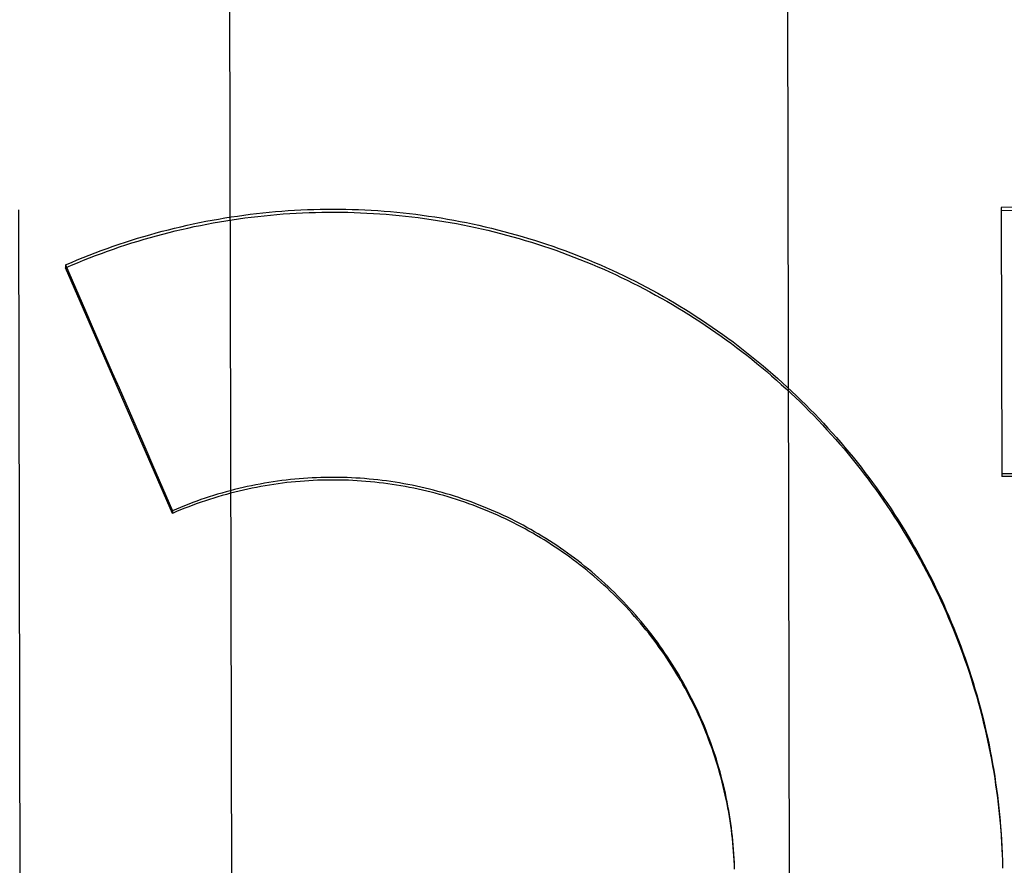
# Model space of a CAD drawing. Header units: inches. Extents: x 0 to 202, y 0 to 130.
# Tile 51 of 77: x 61.62 to 61.841, y 91.339 to 91.528. Entities that reach past the tile are written whole.
import ezdxf

# ---------------------------------------------------------------- set-up
doc = ezdxf.new("R2010")
doc.units = ezdxf.units.IN
doc.header["$LTSCALE"] = 11.0911316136
doc.header["$MEASUREMENT"] = 0
doc.linetypes.add('HIDDEN', pattern=[0.2, 0.1, -0.1])
doc.layers.get('0').update_dxf_attribs({"linetype": 'CONTINUOUS'})
doc.layers.add('DEFAULT_2', color=8, linetype='HIDDEN')
doc.layers.add('DIMENSIONS', color=7, linetype='CONTINUOUS')
doc.styles.get("Standard").update_dxf_attribs({"font": 'txt', "width": 0.8})
doc.dimstyles.new('DIMSTYLE_3', dxfattribs={"dimtxt": 0.9252494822, "dimasz": 1.1862172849, "dimexe": 0.09, "dimexo": 0.07, "dimgap": 0.039, "dimtad": 0, "dimtih": 1, "dimtoh": 1, "dimzin": 4, "dimdsep": 46, "dimtxsty": 'Standard', "dimblk": '_FILLED', "dimblk1": '_FILLED', "dimblk2": '_FILLED', "dimcen": 0.09, "dimadec": 0, "dimazin": 0, "dimtfac": 1, "dimtofl": 0, "dimtmove": 0, "dimatfit": 3, "dimldrblk": '_FILLED', "dimfxl": 0, "dimtolj": 1, "dimtzin": 4, "dimarcsym": 0})

# ---------------------------------------------------------------- blocks, each defined once
blk = doc.blocks.new('_FILLED')
at = {"color": 0, "linetype": 'ByBlock'}
blk.add_solid([(0, 0), (-1, 0.2), (-1, -0.2)], dxfattribs=at)
blk = doc.blocks.new('*D14')
at = {"layer": 'DIMENSIONS', "color": 2, "linetype": 'Continuous'}
for p, q in [((60.9660504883, 81.5854577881), (58.60193374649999, 81.5854577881)), ((64.5910504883, 81.5854577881), (66.963485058, 81.5854577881))]:
    blk.add_line(p, q, dxfattribs=at)
at = {"layer": 'DIMENSIONS', "color": 2, "linetype": 'Continuous', "xscale": 1.1862172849, "yscale": 1.1862172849, "zscale": 1.1862172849}
blk.add_blockref('_FILLED', (60.9660504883, 81.5854577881), dxfattribs=at)
at = {"layer": 'DIMENSIONS', "color": 2, "linetype": 'Continuous', "xscale": 1.1862172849, "yscale": 1.1862172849, "zscale": 1.1862172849, "rotation": 180}
blk.add_blockref('_FILLED', (64.5910504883, 81.5854577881), dxfattribs=at)
at = {"layer": 'DIMENSIONS', "color": 2, "linetype": 'Continuous', "insert": (58.1393090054, 82.0480825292), "char_height": 0.9252494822, "width": 2.9607983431, "attachment_point": 3, "line_spacing_factor": 0.9}
blk.add_mtext('3.63', dxfattribs=at)
blk = doc.blocks.new('*D17')
at = {"layer": 'DIMENSIONS', "color": 2, "linetype": 'Continuous'}
for p, q in [((50.4953481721, 92.2119135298), (50.4953481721, 95.77271611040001)), ((50.4953481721, 95.77271611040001), (51.5154950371, 95.77271611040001)), ((50.4953481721, 91.0869135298), (50.4953481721, 88.71447896))]:
    blk.add_line(p, q, dxfattribs=at)
at = {"layer": 'DIMENSIONS', "color": 2, "linetype": 'Continuous', "xscale": 1.1862172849, "yscale": 1.1862172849, "zscale": 1.1862172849}
for p, rotation in [((50.4953481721, 92.2119135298), 270), ((50.4953481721, 91.0869135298), 90)]:
    blk.add_blockref('_FILLED', p, dxfattribs=dict(at, rotation=rotation))
at = {"layer": 'DIMENSIONS', "color": 2, "linetype": 'Continuous', "insert": (51.9781197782, 96.2353408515), "char_height": 0.9252494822, "width": 2.9607983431, "attachment_point": 1, "line_spacing_factor": 0.9}
blk.add_mtext('1.13', dxfattribs=at)

msp = doc.modelspace()

# ---------------------------------------------------------------- linework, layer by layer
at = {"layer": 'DEFAULT_2', "color": 8, "linetype": 'HIDDEN'}
for p, q in [((61.6665286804, 91.8756329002), (61.6676663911, 91.3235302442)), ((61.79266612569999, 91.3237878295), (61.791528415, 91.8758904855)), ((61.9701460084, 91.4862833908), (61.8400214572, 91.4860152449)), ((61.8400214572, 91.4860152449), (61.8401456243, 91.4257600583)), ((61.6199683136, 91.48548019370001), (61.6204840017, 91.23509414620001)), ((61.8400228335, 91.4853473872), (61.97014738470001, 91.48561553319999)), ((61.6304942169, 91.47313854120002), (61.6304955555, 91.47248892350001)), ((61.6544417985, 91.4174798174), (61.6304955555, 91.47248892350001)), ((61.9702689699, 91.4266132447), (61.8401444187, 91.42634509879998)), ((61.9702701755, 91.4260282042), (61.8401456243, 91.4257600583)), ((61.6544406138, 91.41805476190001), (61.6544417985, 91.4174798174)), ((61.84023803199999, 91.3414108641), (61.840290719, 91.3394360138)), ((61.8402881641, 91.33997380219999), (61.8403267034, 91.33799466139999))]:
    msp.add_line(p, q, dxfattribs=at)
for points in [[(61.6304942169, 91.47313854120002), (61.63181136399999, 91.4737050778), (61.6331337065, 91.4742589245), (61.63446132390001, 91.4748001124), (61.6357939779, 91.475328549), (61.6371314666, 91.4758441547), (61.63847376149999, 91.4763469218), (61.639820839, 91.47683684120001), (61.64117248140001, 91.47731383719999), (61.6425284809, 91.4777778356), (61.6438887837, 91.4782288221), (61.645253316, 91.47866677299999), (61.6466219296, 91.4790916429), (61.6479945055, 91.47950339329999), (61.6493708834, 91.47990198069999), (61.6507508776, 91.4802873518), (61.6521344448, 91.48065949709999), (61.653521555, 91.4810184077), (61.65491198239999, 91.4813640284), (61.6563055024, 91.4816963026), (61.657702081, 91.4820152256), (61.6591016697, 91.4823207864), (61.6605040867, 91.4826129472), (61.6619091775, 91.4828916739), (61.6633168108, 91.48315694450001), (61.66472682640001, 91.48340872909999), (61.66613915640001, 91.4836470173), (61.6675537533, 91.4838717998), (61.6689703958, 91.48408304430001), (61.6703888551, 91.484280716), (61.6718091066, 91.48446481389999), (61.67323111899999, 91.4846353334), (61.6746546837, 91.4847922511), (61.6760796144, 91.4849355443), (61.6775058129, 91.4850652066), (61.6789331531, 91.48518122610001), (61.6803615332, 91.4852835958), (61.681790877, 91.485372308), (61.68322098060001, 91.485447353), (61.6846516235, 91.4855087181), (61.6860827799, 91.485556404), (61.6875144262, 91.4855904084), (61.6889463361, 91.4856107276), (61.6903782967, 91.48561735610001), (61.691810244, 91.4856102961), (61.6932420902, 91.4855895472), (61.6946736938, 91.48555511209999), (61.6961049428, 91.4855069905), (61.6975356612, 91.4854451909), (61.69896564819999, 91.48536972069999), (61.7003948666, 91.48528058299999), (61.7018232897, 91.485177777), (61.7032506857, 91.4850613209), (61.7046768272, 91.4849312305), (61.7061016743, 91.4847875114), (61.70752516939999, 91.4846301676), (61.7089471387, 91.48445921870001), (61.710367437, 91.4842746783), (61.7117859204, 91.4840765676), (61.713202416, 91.48386490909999), (61.71461686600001, 91.48363971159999), (61.71602923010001, 91.4834009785), (61.7174392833, 91.483148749), (61.7188467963, 91.48288306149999), (61.72025174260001, 91.4826039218), (61.7216540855, 91.482311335), (61.723053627, 91.4820053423), (61.724450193, 91.48168597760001), (61.7258436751, 91.4813532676), (61.7272339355, 91.4810072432), (61.7286208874, 91.4806479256), (61.7300044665, 91.4802753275), (61.7313844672, 91.4798895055), (61.7327606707, 91.4794905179), (61.734133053, 91.4790783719), (61.7355015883, 91.47865307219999), (61.7368660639, 91.47821468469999), (61.7382262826, 91.4777632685), (61.7395821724, 91.4772988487), (61.7409336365, 91.47682145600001), (61.7422805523, 91.47633113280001), (61.7436228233, 91.47582790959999), (61.7449602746, 91.4753118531), (61.7462927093, 91.4747830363), (61.74762009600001, 91.4742414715), (61.74894240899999, 91.4736871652), (61.7502594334, 91.4731202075), (61.75157096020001, 91.472540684), (61.75287694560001, 91.4719486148), (61.7541773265, 91.47134402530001), (61.755471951, 91.4707269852), (61.7567606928, 91.4700975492), (61.7580434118, 91.46945578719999), (61.7593199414, 91.46880177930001), (61.7605902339, 91.4681355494), (61.7618542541, 91.46745711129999), (61.7631117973, 91.466766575), (61.7643626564, 91.4660640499), (61.7656068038, 91.4653495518), (61.7668441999, 91.4646230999), (61.7680746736, 91.4638847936), (61.7692980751, 91.463134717), (61.7705143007, 91.4623729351), (61.7717232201, 91.4615995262), (61.7729247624, 91.4608145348), (61.7741188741, 91.4600179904), (61.7753053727, 91.45921001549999), (61.7764840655, 91.45839073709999), (61.77765493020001, 91.45756017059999), (61.7788179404, 91.4567183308), (61.7799729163, 91.45586534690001), (61.7811196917, 91.45500133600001), (61.7822581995, 91.4541263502), (61.78338835, 91.4532404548), (61.78451004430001, 91.45234372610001), (61.7856232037, 91.45143622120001), (61.78672767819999, 91.4505180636), (61.7878233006, 91.4495893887), (61.7889100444, 91.44865021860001), (61.78998788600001, 91.44770056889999), (61.7910566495, 91.44674059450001), (61.7921161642, 91.44577044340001), (61.7931663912, 91.4447901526), (61.7942072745, 91.4437997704), (61.795238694, 91.44279941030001), (61.7962605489, 91.44178916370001), (61.797272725, 91.44076914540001), (61.798275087, 91.43973948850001), (61.7992675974, 91.438700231), (61.8002502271, 91.4376513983), (61.8012228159, 91.43659316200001), (61.8021852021, 91.4355256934), (61.80313736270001, 91.4344490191), (61.80407926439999, 91.4333631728), (61.8050107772, 91.43226830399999), (61.80593178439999, 91.4311645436), (61.8068422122, 91.4300519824), (61.80774196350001, 91.428930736), (61.8086309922, 91.42780086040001), (61.8095092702, 91.4266623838), (61.8103766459, 91.42551550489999), (61.8112329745, 91.4243604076), (61.8120782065, 91.42319716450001), (61.8129122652, 91.42202587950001), (61.8137350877, 91.4208466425), (61.8145466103, 91.419659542), (61.81534675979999, 91.4184646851), (61.81613546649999, 91.4172621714), (61.81691265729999, 91.4160521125), (61.8176782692, 91.4148345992), (61.8184322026, 91.4136097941), (61.8191743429, 91.41237788), (61.8199046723, 91.411138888), (61.8206231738, 91.4098928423), (61.82132973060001, 91.4086399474), (61.8220242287, 91.4073804), (61.8227066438, 91.4061142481), (61.8233769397, 91.4048415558), (61.8240350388, 91.4035624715), (61.8246808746, 91.40227711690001), (61.8253143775, 91.4009856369), (61.8259354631, 91.3996882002), (61.8265441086, 91.3983848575), (61.8271402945, 91.3970756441), (61.8277239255, 91.3957607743), (61.8282949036, 91.3944404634), (61.8288532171, 91.3931147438), (61.8293988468, 91.3917836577), (61.8299317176, 91.3904473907), (61.8304517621, 91.38910610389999), (61.8309589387, 91.3877599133), (61.8314531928, 91.386408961), (61.8319344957, 91.38505332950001), (61.8324028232, 91.3836930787), (61.8328581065, 91.3823284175), (61.8333002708, 91.3809595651), (61.8337293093, 91.3795865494), (61.8341452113, 91.3782094), (61.8345479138, 91.3768283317), (61.8349373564, 91.37544354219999), (61.83531352, 91.3740551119), (61.8356763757, 91.3726631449), (61.83602589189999, 91.3712677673), (61.8363620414, 91.3698690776), (61.8366847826, 91.36846726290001), (61.836994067, 91.3670625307), (61.8372898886, 91.3656549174), (61.83757224, 91.36424445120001), (61.8378410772, 91.3628313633), (61.8380963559, 91.36141587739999), (61.8383380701, 91.35999804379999), (61.8385662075, 91.3585779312), (61.8387807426, 91.3571557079), (61.8389816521, 91.3557315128), (61.8391689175, 91.3543055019), (61.8393425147, 91.3528778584), (61.83950243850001, 91.351448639), (61.8396486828, 91.3500178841), (61.83978122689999, 91.3485858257), (61.8399000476, 91.3471526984)], [(61.6304955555, 91.47248892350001), (61.63182058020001, 91.47305798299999), (61.6331508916, 91.47361422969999), (61.6344865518, 91.4741576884), (61.6358273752, 91.47468828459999), (61.6371732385, 91.4752059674), (61.63852401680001, 91.475710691), (61.6398795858, 91.4762024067), (61.6412398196, 91.4766810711), (61.6426045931, 91.4771466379), (61.6439737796, 91.47759906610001), (61.64534725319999, 91.47803831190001), (61.6467248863, 91.4784643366), (61.6481065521, 91.4788770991), (61.6494921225, 91.47927656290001), (61.6508814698, 91.4796626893), (61.6522744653, 91.48003544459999), (61.6536709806, 91.48039479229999), (61.6550708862, 91.4807407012), (61.6564740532, 91.4810731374), (61.6578803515, 91.481392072), (61.6592896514, 91.4816974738), (61.6607018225, 91.48198931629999), (61.66211673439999, 91.4822675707), (61.6635342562, 91.4825322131), (61.6649542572, 91.4827832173), (61.66637660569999, 91.4830205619), (61.6678011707, 91.4832442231), (61.66922782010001, 91.48345418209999), (61.6706564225, 91.4836504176), (61.6720868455, 91.48383291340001), (61.6735189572, 91.4840016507), (61.674952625, 91.4841566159), (61.6763877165, 91.4842977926), (61.6778240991, 91.48442516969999), (61.6792616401, 91.4845387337), (61.6807002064, 91.4846384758), (61.6821396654, 91.48472438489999), (61.6835798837, 91.4847964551), (61.68502072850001, 91.4848546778), (61.6864620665, 91.4848990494), (61.6879037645, 91.484929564), (61.6893456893, 91.4849462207), (61.6907877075, 91.4849490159), (61.692229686, 91.4849379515), (61.6936714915, 91.4849130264), (61.6951129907, 91.4848742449), (61.6965540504, 91.4848216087), (61.6979945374, 91.48475512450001), (61.6994343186, 91.4846747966), (61.70087326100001, 91.4845806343), (61.7023112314, 91.4844726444), (61.7037480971, 91.4843508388), (61.7051837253, 91.4842152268), (61.7066179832, 91.4840658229), (61.7080507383, 91.483902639), (61.7094818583, 91.4837256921), (61.7109112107, 91.4835349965), (61.7123386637, 91.48333057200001), (61.713764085, 91.4831124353), (61.7151873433, 91.48288060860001), (61.7166083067, 91.4826351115), (61.7180268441, 91.48237596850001), (61.7194428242, 91.4821032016), (61.7208561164, 91.48181683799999), (61.72226658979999, 91.4815169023), (61.7236741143, 91.4812034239), (61.7250785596, 91.4808764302), (61.72647979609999, 91.48053595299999), (61.7278776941, 91.4801820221), (61.7292721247, 91.479814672), (61.73066295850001, 91.4794339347), (61.7320500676, 91.4790398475), (61.7334333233, 91.4786324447), (61.73481259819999, 91.4782117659), (61.73618776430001, 91.47777784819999), (61.7375586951, 91.4773307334), (61.7389252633, 91.4768704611), (61.7402873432, 91.47639707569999), (61.7416448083, 91.47591061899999), (61.7429975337, 91.47541113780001), (61.74434539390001, 91.47489867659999), (61.7456882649, 91.4743732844), (61.747026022, 91.473835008), (61.7483585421, 91.473283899), (61.7496857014, 91.4727200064), (61.75100737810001, 91.4721433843), (61.7523234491, 91.47155408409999), (61.7536337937, 91.470952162), (61.7549382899, 91.47033767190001), (61.75623681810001, 91.4697106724), (61.75752925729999, 91.4690712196), (61.75881548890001, 91.4684193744), (61.7600953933, 91.4677551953), (61.761368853, 91.46707874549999), (61.7626357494, 91.4663900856), (61.76389596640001, 91.46568928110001), (61.7651493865, 91.4649763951), (61.7663958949, 91.464251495), (61.7676353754, 91.4635146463), (61.7688677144, 91.46276591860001), (61.7700927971, 91.46200537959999), (61.7713105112, 91.46123310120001), (61.7725207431, 91.460449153), (61.7737233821, 91.4596536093), (61.774918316, 91.4588465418), (61.7761054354, 91.45802802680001), (61.77728462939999, 91.4571981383), (61.7784557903, 91.4563569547), (61.7796188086, 91.45550455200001), (61.780773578, 91.4546410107), (61.7819199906, 91.4537664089), (61.7830579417, 91.4528808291), (61.7841873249, 91.4519843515), (61.785308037, 91.4510770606), (61.7864199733, 91.45015903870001), (61.7875230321, 91.44923037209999), (61.7886171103, 91.4482911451), (61.7897021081, 91.44734144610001), (61.7907779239, 91.4463813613), (61.7918444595, 91.44541098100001), (61.7929016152, 91.4444303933), (61.79394929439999, 91.44343969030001), (61.7949873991, 91.44243896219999), (61.7960158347, 91.44142830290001), (61.7970345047, 91.44040780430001), (61.7980433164, 91.4393775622), (61.79904217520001, 91.4383376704), (61.80003099, 91.4372882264), (61.8010096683, 91.4362293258), (61.8019781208, 91.43516106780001), (61.8029362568, 91.4340835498), (61.803883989, 91.4329968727), (61.8048212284, 91.4319011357), (61.80574789, 91.4307964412), (61.8066638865, 91.4296828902), (61.8075691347, 91.4285605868), (61.8084635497, 91.4274296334), (61.8093470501, 91.4262901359), (61.8102195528, 91.42514219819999), (61.8110809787, 91.4239859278), (61.8119312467, 91.4228214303), (61.8127702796, 91.4216488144), (61.8135979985, 91.4204681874), (61.8144143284, 91.4192796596), (61.8152191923, 91.41808333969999), (61.8160125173, 91.4168793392), (61.8167942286, 91.4156677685), (61.8175642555, 91.4144487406), (61.8183225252, 91.413222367), (61.81906896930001, 91.4119887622), (61.8198035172, 91.4107480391), (61.8205261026, 91.4095003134), (61.8212366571, 91.4082456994), (61.8219351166, 91.4069843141), (61.822621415, 91.4057162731), (61.8232954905, 91.40444169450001), (61.8239572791, 91.4031606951), (61.8246067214, 91.4018733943), (61.82524375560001, 91.40057991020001), (61.8258683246, 91.39928036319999), (61.8264803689, 91.3979748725), (61.8270798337, 91.39666355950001), (61.8276666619, 91.39534654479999), (61.82824080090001, 91.3940239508), (61.8288021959, 91.39269589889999), (61.82935079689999, 91.3913625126), (61.8298865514, 91.3900239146), (61.83040941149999, 91.388680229), (61.83091932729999, 91.38733157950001), (61.8314162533, 91.38597809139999), (61.83190014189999, 91.3846198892), (61.8323709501, 91.38325709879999), (61.83282863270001, 91.3818898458), (61.83327314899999, 91.380518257), (61.8337044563, 91.3791424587), (61.8341225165, 91.3777625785), (61.8345272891, 91.3763787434), (61.8349187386, 91.3749910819), (61.8352968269, 91.3735997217), (61.8356615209, 91.3722047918), (61.8360127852, 91.3708064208), (61.836350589, 91.3694047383), (61.8366748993, 91.3679998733), (61.8369856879, 91.36659195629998), (61.83728292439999, 91.3651811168), (61.83756658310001, 91.3637674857), (61.8378366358, 91.3623511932), (61.8380930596, 91.3609323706), (61.8383358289, 91.35951114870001), (61.838564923, 91.3580876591), (61.83878031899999, 91.3566620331), (61.8389819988, 91.35523440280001), (61.8391699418, 91.3538048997), (61.83934413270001, 91.35237365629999), (61.8395045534, 91.35094080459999), (61.839651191, 91.3495064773), (61.83978403, 91.3480708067), (61.8399030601, 91.34663392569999), (61.8400082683, 91.34519596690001)], [(61.7803100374, 91.33779282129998), (61.7802741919, 91.3392288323), (61.7802276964, 91.34021042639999), (61.780170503, 91.34119146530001), (61.7801026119, 91.34217191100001), (61.7800240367, 91.3431515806), (61.7799347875, 91.3441303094), (61.7798348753, 91.345108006), (61.7797243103, 91.34608455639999), (61.7796031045, 91.3470598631), (61.7794712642, 91.34803384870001), (61.7793288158, 91.3490063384), (61.7791757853, 91.34997714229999), (61.7790121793, 91.3509462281), (61.7788380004, 91.3519135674), (61.7786532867, 91.3528789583), (61.7784580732, 91.35384220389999), (61.7782523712, 91.3548032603), (61.77803619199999, 91.35576206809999), (61.7778095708, 91.356718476), (61.77757253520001, 91.3576723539), (61.7773251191, 91.3586235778), (61.7770673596, 91.3595720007), (61.7767992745, 91.36051756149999), (61.7765208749, 91.36146021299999), (61.77623221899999, 91.36239976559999), (61.7759333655, 91.36333602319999), (61.77562432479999, 91.3642689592), (61.7753051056, 91.36519854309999), (61.7749757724, 91.3661245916), (61.7746363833, 91.367046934), (61.7742869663, 91.3679655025), (61.773927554, 91.3688802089), (61.77355819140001, 91.3697909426), (61.7731789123, 91.3706976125), (61.7727897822, 91.3716000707), (61.7723908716, 91.3724981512), (61.7719821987, 91.3733918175), (61.7715637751, 91.37428104), (61.7711356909, 91.3751656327), (61.7706980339, 91.37604541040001), (61.7702508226, 91.3769203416), (61.7697940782, 91.3777903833), (61.7693278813, 91.3786553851), (61.7688523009, 91.3795152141), (61.76836739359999, 91.38036977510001), (61.7678732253, 91.38121895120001), (61.7673698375, 91.3820626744), (61.7668572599, 91.3829008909), (61.7663355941, 91.383733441), (61.7658049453, 91.3845601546), (61.7652653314, 91.38538100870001), (61.76471676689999, 91.3861959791), (61.7641593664, 91.38700489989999), (61.76359323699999, 91.3878076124), (61.763018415, 91.3886040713), (61.7624349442, 91.389394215), (61.76184290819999, 91.3901779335), (61.7612423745, 91.390955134), (61.7606334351, 91.3917257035), (61.76001619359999, 91.3924895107), (61.7593906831, 91.3932465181), (61.7587569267, 91.3939966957), (61.7581150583, 91.3947398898), (61.757465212, 91.3954759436), (61.7568074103, 91.39620483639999), (61.7561416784, 91.3969265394), (61.7554681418, 91.3976409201), (61.7547869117, 91.3983478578), (61.7540980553, 91.3990472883), (61.7534016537, 91.3997391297), (61.75269777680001, 91.4004233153), (61.7519864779, 91.40109979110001), (61.7512678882, 91.4017684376), (61.7505421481, 91.4024291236), (61.7498092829, 91.40308183), (61.7490693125, 91.40372653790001), (61.7483223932, 91.404363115), (61.74756867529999, 91.4049914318), (61.7468081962, 91.4056114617), (61.7460410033, 91.4062231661), (61.7452672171, 91.4068264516), (61.7444869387, 91.4074212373), (61.7437002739, 91.4080074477), (61.7429073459, 91.4085849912), (61.7421082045, 91.40915383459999), (61.7413028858, 91.4097139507), (61.7404915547, 91.41026522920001), (61.73967437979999, 91.41080755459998), (61.7388513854, 91.4113409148), (61.7380225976, 91.41186529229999), (61.73718817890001, 91.4123805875), (61.7363482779, 91.41288670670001), (61.7355029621, 91.4133836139), (61.7346523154, 91.4138712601), (61.73379643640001, 91.4143495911), (61.7329354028, 91.4148185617), (61.7320693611, 91.4152780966), (61.7311984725, 91.4157281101), (61.73032277, 91.4161685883), (61.7294422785, 91.4165995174), (61.7285571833, 91.4170208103), (61.7276676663, 91.41743237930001), (61.7267737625, 91.4178342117), (61.7258755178, 91.41822628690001), (61.7249730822, 91.41860854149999), (61.7240665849, 91.41898091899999), (61.723156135, 91.4193433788), (61.7222418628, 91.4196958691), (61.7213238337, 91.420038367), (61.720402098, 91.4203708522), (61.719476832, 91.4206932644), (61.71854823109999, 91.42100553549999), (61.7176162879, 91.421307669), (61.7166809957, 91.4215996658), (61.715742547, 91.4218814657), (61.7148010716, 91.42215302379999), (61.7138567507, 91.4224142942), (61.7129097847, 91.4226652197), (61.7119602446, 91.4229057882), (61.71100824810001, 91.42313597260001), (61.71005385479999, 91.42335576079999), (61.70909712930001, 91.42356513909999), (61.7081381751, 91.423764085), (61.7071770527, 91.42395258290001), (61.7062139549, 91.4241305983), (61.7052490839, 91.42429809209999), (61.7042824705, 91.4244550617), (61.70331415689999, 91.42460149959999), (61.7023443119, 91.4247373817), (61.701373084, 91.42486268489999), (61.70040057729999, 91.4249773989), (61.6994269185, 91.4250815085), (61.6984521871, 91.4251750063), (61.6974764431, 91.42525788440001), (61.6964998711, 91.42533013), (61.6955226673, 91.42539172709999), (61.6945448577, 91.4254426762), (61.6935664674, 91.42548297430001), (61.6925876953, 91.4255126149), (61.6916087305, 91.42553159), (61.69062962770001, 91.42553990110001), (61.6896504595, 91.4255375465), (61.6886713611, 91.4255245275), (61.6876924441, 91.4255008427), (61.686713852, 91.4254664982), (61.6857357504, 91.4254214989), (61.6847581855, 91.42536584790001), (61.6837811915, 91.4252995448), (61.6828049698, 91.4252226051), (61.6818297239, 91.4251350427), (61.6808554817, 91.42503686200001), (61.6798822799, 91.4249280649), (61.67891029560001, 91.42480867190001), (61.677939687, 91.4246786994), (61.6769705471, 91.42453816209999), (61.6760029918, 91.4243870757), (61.6750371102, 91.4242254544), (61.674072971, 91.4240533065), (61.6731107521, 91.4238706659), (61.6721506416, 91.42367756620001), (61.67119267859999, 91.423474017), (61.6702369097, 91.42326002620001), (61.6692834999, 91.4230356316), (61.6683326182, 91.4228008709), (61.6673842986, 91.4225557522), (61.666438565, 91.4223002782), (61.6654956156, 91.4220345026), (61.66455562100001, 91.4217584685), (61.6636186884, 91.4214722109), (61.6626849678, 91.42117577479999), (61.6617545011, 91.42086917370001), (61.6608273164, 91.420552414), (61.65990360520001, 91.42022556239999), (61.65898356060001, 91.4198886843), (61.65806720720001, 91.41954178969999), (61.6571545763, 91.41918488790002), (61.6562458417, 91.418818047), (61.6553412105, 91.41844134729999), (61.6544406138, 91.41805476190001)], [(61.7802737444, 91.3387778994), (61.7802266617, 91.3397625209), (61.780168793, 91.3407465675), (61.7801001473, 91.34172992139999), (61.7800207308, 91.3427124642), (61.7799305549, 91.3436940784), (61.7798296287, 91.3446746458), (61.77971796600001, 91.3456540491), (61.7795955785, 91.34663217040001), (61.7794624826, 91.34760889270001), (61.7793186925, 91.3485840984), (61.7791642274, 91.3495576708), (61.7789991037, 91.3505294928), (61.7788233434, 91.351499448), (61.7786369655, 91.35246741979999), (61.7784399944, 91.3534332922), (61.7782324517, 91.35439694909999), (61.77801436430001, 91.3553582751), (61.7777857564, 91.3563171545), (61.7775466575, 91.3572734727), (61.7772970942, 91.35822711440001), (61.7770370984, 91.3591779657), (61.7767666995, 91.3601259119), (61.7764859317, 91.36107083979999), (61.776194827, 91.3620126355), (61.775893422, 91.3629511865), (61.7755817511, 91.36388637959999), (61.7752598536, 91.3648181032), (61.7749277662, 91.3657462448), (61.77458553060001, 91.3666706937), (61.7742331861, 91.3675913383), (61.7738707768, 91.36850806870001), (61.7734983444, 91.3694207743), (61.7731159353, 91.3703293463), (61.7727235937, 91.3712336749), (61.7723213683, 91.37213365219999), (61.7719093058, 91.37302916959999), (61.7714874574, 91.37392012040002), (61.7710558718, 91.3748063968), (61.77061460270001, 91.3756878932), (61.7701637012, 91.3765645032), (61.7697032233, 91.3774361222), (61.7692332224, 91.3783026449), (61.7687537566, 91.3791639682), (61.7682648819, 91.38001998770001), (61.7677666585, 91.3808706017), (61.7672591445, 91.38171570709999), (61.7667424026, 91.3825552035), (61.7662164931, 91.3833889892), (61.7656814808, 91.38421696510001), (61.7651374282, 91.3850390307), (61.7645844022, 91.38585508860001), (61.7640224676, 91.38666503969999), (61.7634516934, 91.3874687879), (61.7628721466, 91.3882662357), (61.7622838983, 91.3890572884), (61.7616870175, 91.3898418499), (61.7610815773, 91.3906198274), (61.7604676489, 91.3913911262), (61.7598453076, 91.3921556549), (61.7592146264, 91.3929133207), (61.7585756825, 91.3936640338), (61.7579285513, 91.39440770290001), (61.7572733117, 91.39514424), (61.756610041, 91.39587355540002), (61.7559388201, 91.39659556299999), (61.7552597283, 91.3973101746), (61.7545728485, 91.398017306), (61.7538782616, 91.3987168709), (61.7531760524, 91.39940878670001), (61.7524663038, 91.400092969), (61.7517491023, 91.40076933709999), (61.7510245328, 91.4014378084), (61.7502926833, 91.4020983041), (61.74955364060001, 91.40275074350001), (61.7488074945, 91.4033950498), (61.7480543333, 91.4040311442), (61.7472942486, 91.4046589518), (61.7465273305, 91.4052783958), (61.7457536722, 91.4058894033), (61.7449733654, 91.40649189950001), (61.7441865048, 91.40708581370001), (61.7433931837, 91.40767107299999), (61.74259349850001, 91.40824760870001), (61.741787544, 91.4088153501), (61.74097541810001, 91.4093742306), (61.7401572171, 91.4099241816), (61.7393330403, 91.4104651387), (61.7385029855, 91.41099703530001), (61.7376671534, 91.4115198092), (61.7368256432, 91.4120333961), (61.7359785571, 91.412537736), (61.7351259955, 91.4130327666), (61.7342680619, 91.4135184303), (61.7334048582, 91.41399466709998), (61.732536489, 91.4144614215), (61.7316630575, 91.41491863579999), (61.73078466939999, 91.4153662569), (61.72990142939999, 91.4158042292), (61.7290134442, 91.41623250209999), (61.7281208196, 91.4166510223), (61.72722366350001, 91.4170597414), (61.7263220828, 91.4174586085), (61.7254161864, 91.4178475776), (61.7245060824, 91.4182266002), (61.7235918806, 91.4185956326), (61.7226736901, 91.4189546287), (61.7217516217, 91.41930354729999), (61.7208257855, 91.4196423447), (61.71989629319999, 91.41997098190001), (61.7189632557, 91.4202894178), (61.7180267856, 91.42059761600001), (61.7170869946, 91.4208955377), (61.7161439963, 91.4211831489), (61.715197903, 91.4214604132), (61.714248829, 91.4217272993), (61.7132968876, 91.4219837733), (61.71234219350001, 91.4222298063), (61.7113848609, 91.4224653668), (61.710425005, 91.4226904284), (61.7094627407, 91.4229049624), (61.70849818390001, 91.42310894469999), (61.70753144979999, 91.4233023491), (61.7065626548, 91.4234851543), (61.705591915, 91.4236573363), (61.7046193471, 91.4238188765), (61.7036450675, 91.4239697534), (61.70266919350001, 91.42410995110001), (61.70169184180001, 91.4242394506), (61.70071313, 91.4243582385), (61.6997331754, 91.4244662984), (61.69875209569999, 91.4245636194), (61.6977700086, 91.42465018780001), (61.69678703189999, 91.42472599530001), (61.6958032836, 91.42479103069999), (61.6948188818, 91.4248452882), (61.6938339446, 91.4248887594), (61.69284859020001, 91.42492144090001), (61.69186293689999, 91.4249433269), (61.6908771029, 91.4249544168), (61.68989120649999, 91.42495470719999), (61.68890536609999, 91.4249442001), (61.6879197, 91.42492289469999), (61.68693432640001, 91.42489079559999), (61.6859493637, 91.42484790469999), (61.68496493, 91.4247942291), (61.6839811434, 91.4247297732), (61.682998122, 91.4246545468), (61.6820159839, 91.424568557), (61.6810348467, 91.4244718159), (61.6800548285, 91.4243643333), (61.67907604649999, 91.42424612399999), (61.6780986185, 91.4241172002), (61.6771226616, 91.4239775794), (61.676148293, 91.42382727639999), (61.6751756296, 91.42366631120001), (61.67420478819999, 91.42349470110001), (61.67323588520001, 91.4233124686), (61.672269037, 91.42311963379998), (61.6713043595, 91.4229162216), (61.6703419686, 91.4227022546), (61.6693819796, 91.42247776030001), (61.668424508, 91.42224276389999), (61.6674696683, 91.4219972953), (61.6665175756, 91.4217413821), (61.66556834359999, 91.42147505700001), (61.6646220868, 91.4211983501), (61.6636789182, 91.42091129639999), (61.6627389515, 91.4206139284), (61.66180229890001, 91.42030628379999), (61.6608690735, 91.41998839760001), (61.6599393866, 91.4196603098), (61.6590133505, 91.41932205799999), (61.65809107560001, 91.4189736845), (61.65717267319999, 91.4186152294), (61.6562582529, 91.4182467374), (61.6553479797, 91.417868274), (61.6544417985, 91.4174798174)], [(61.8399000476, 91.3471526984), (61.8400051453, 91.3457185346), (61.840096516, 91.34428337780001), (61.8401741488, 91.342847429), (61.84023803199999, 91.3414108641)], [(61.8400082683, 91.34519596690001), (61.84009964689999, 91.3437570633), (61.8401771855, 91.3423173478), (61.8402408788, 91.3408769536)]]:
    msp.add_lwpolyline(points, dxfattribs=at)
msp.add_ellipse((61.8218930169, 91.1257576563), major_axis=(-2.3184188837, 5.327213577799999), ratio=0.006361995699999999, start_param=1.5027727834, end_param=1.5131315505, dxfattribs=at)

# ---------------------------------------------------------------- dimensions: what is measured, and where the dimension line sits
at = {"layer": 'DIMENSIONS', "color": 2, "linetype": 'Continuous'}
for base, p1, p2, angle, picture, middle in [((50.4953481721, 92.2119135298), (60.9660504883, 91.0869135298), (64.5710504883, 92.2119135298), 90, '*D17', (53.4585189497, 95.77271611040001)), ((60.9660504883, 81.5854577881), (64.5910504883, 92.08791352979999), (60.9660504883, 91.0869135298), 180, '*D14', (56.6589098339, 81.5854577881))]:
    dim = msp.add_linear_dim(base=base, p1=p1, p2=p2, angle=angle, dimstyle='DIMSTYLE_3', dxfattribs=at)
    dim.commit()
    dim.dimension.update_dxf_attribs({"geometry": picture, "text_midpoint": middle, "dimtype": 160})

doc.saveas('drawing.dxf')
